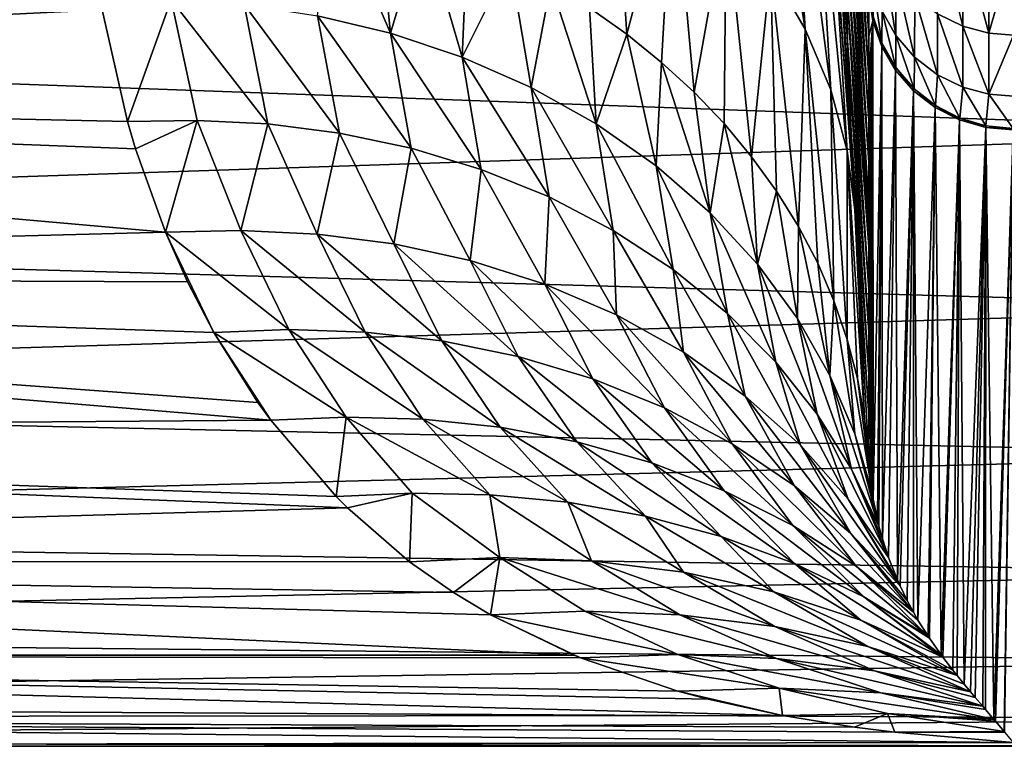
# Model space of a CAD drawing. Header units: metres. Extents: x -150 to 146, y -127 to 82.
# Tile 173 of 256: x 137.17 to 141.97, y -22.99 to -19.44. Entities that reach past the tile are written whole.
import ezdxf

# ---------------------------------------------------------------- set-up
doc = ezdxf.new("R2010")
doc.units = ezdxf.units.M
doc.layers.add('solid_ELLA_AP_WANNE_SW0001', color=7, linetype='CONTINUOUS')

msp = doc.modelspace()

# ---------------------------------------------------------------- linework, layer by layer
at = {"layer": 'solid_ELLA_AP_WANNE_SW0001'}
for points in [[(140.757721, -17.956038, -17.500023), (141.003006, -19.490606, -16.376427), (140.832932, -19.200121, -16.124826)], [(140.757721, -17.956038, -17.500023), (140.927216, -18.227606, -17.771692), (141.003006, -19.490606, -16.376427)], [(141.233765, -17.976728, -55.887909), (141.314056, -19.524137, -56.276722), (141.225998, -18.165731, -51.881897)], [(141.314087, -19.320049, -60.3256), (141.314056, -19.524137, -56.276722), (141.233765, -17.976728, -55.887909)], [(141.113861, -18.043175, -23.95105), (141.209839, -19.547791, -23.834446), (141.147003, -18.694984, -19.944698)], [(141.205521, -19.30216, -27.845625), (141.209839, -19.547791, -23.834446), (141.113861, -18.043175, -23.95105)], [(141.225998, -18.165731, -51.881897), (141.314041, -19.728823, -52.218487), (141.219498, -18.354923, -47.875996)], [(141.314056, -19.524137, -56.276722), (141.314041, -19.728823, -52.218487), (141.225998, -18.165731, -51.881897)], [(140.927216, -18.227606, -17.771692), (141.127243, -19.787344, -16.631466), (141.003006, -19.490606, -16.376427)], [(140.927216, -18.227606, -17.771692), (141.050888, -18.505474, -18.046804), (141.127243, -19.787344, -16.631466)], [(141.219498, -18.354923, -47.875996), (141.314026, -19.933901, -48.154945), (141.214264, -18.544306, -43.870163)], [(141.314041, -19.728823, -52.218487), (141.314026, -19.933901, -48.154945), (141.219498, -18.354923, -47.875996)], [(143.680542, -19.008366, 12.94921), (129.853088, -18.397554, 13.803261), (129.853088, -19.494257, 12.205489)], [(140.131638, -19.515503, -14.063103), (139.950684, -19.387243, -13.964315), (140.060715, -18.42597, -15.441577)], [(140.131638, -19.515503, -14.063103), (140.060715, -18.42597, -15.441577), (140.358658, -18.662029, -15.652411)], [(141.050888, -18.505474, -18.046804), (141.206894, -20.084604, -16.885166), (141.127243, -19.787344, -16.631466)], [(141.050888, -18.505474, -18.046804), (141.12999, -18.784235, -18.320221), (141.206894, -20.084604, -16.885166)], [(141.214264, -18.544306, -43.870163), (141.314026, -20.139427, -44.085175), (141.210281, -18.733873, -39.864311)], [(141.314026, -19.933901, -48.154945), (141.314026, -20.139427, -44.085175), (141.214264, -18.544306, -43.870163)], [(140.301956, -19.652878, -14.168352), (140.131638, -19.515503, -14.063103), (140.358658, -18.662029, -15.652411)], [(140.460327, -19.798199, -14.279175), (140.301956, -19.652878, -14.168352), (140.358658, -18.662029, -15.652411)], [(140.460327, -19.798199, -14.279175), (140.358658, -18.662029, -15.652411), (140.617401, -18.92193, -15.881775)], [(129.853088, -19.771034, -11.751858), (129.853088, -18.711538, -13.374541), (137.570694, -19.396004, -12.361031)], [(141.151062, -18.792278, -18.858595), (141.147003, -18.694984, -19.944698), (141.227448, -19.993654, -19.795965)], [(141.209839, -19.547791, -23.834446), (141.227448, -19.993654, -19.795965), (141.147003, -18.694984, -19.944698)], [(141.210281, -18.733873, -39.864311), (141.314041, -20.345875, -40.001236), (141.207489, -18.923334, -35.858326)], [(141.314026, -20.139427, -44.085175), (141.314041, -20.345875, -40.001236), (141.210281, -18.733873, -39.864311)], [(141.12999, -18.784235, -18.320221), (141.166702, -19.051128, -18.595387), (141.234314, -20.198561, -17.342203)], [(141.12999, -18.784235, -18.320221), (141.234314, -20.198561, -17.342203), (141.244278, -20.372097, -17.139303)], [(141.12999, -18.784235, -18.320221), (141.244278, -20.372097, -17.139303), (141.206894, -20.084604, -16.885166)], [(138.979202, -19.510496, -12.685469), (138.622299, -19.425293, -12.592258), (138.68895, -18.836168, -13.528413)], [(138.979202, -19.510496, -12.685469), (138.68895, -18.836168, -13.528413), (138.916077, -18.900221, -13.580984)], [(141.166702, -19.051128, -18.595387), (141.151062, -18.792278, -18.858595), (141.227448, -19.993654, -19.795965)], [(138.979202, -19.510496, -12.685469), (138.916077, -18.900221, -13.580984), (139.137405, -18.975729, -13.641858)], [(140.606842, -19.951441, -14.395553), (140.460327, -19.798199, -14.279175), (140.617401, -18.92193, -15.881775)], [(140.741425, -20.112659, -14.517525), (140.606842, -19.951441, -14.395553), (140.617401, -18.92193, -15.881775)], [(140.741425, -20.112659, -14.517525), (140.617401, -18.92193, -15.881775), (140.832932, -19.200121, -16.124826)], [(141.207489, -18.923334, -35.858326), (141.314041, -20.553202, -35.902092), (141.205902, -19.112663, -31.852125)], [(141.314041, -20.451593, -37.910919), (141.314041, -20.553202, -35.902092), (141.207489, -18.923334, -35.858326)], [(141.314041, -20.345875, -40.001236), (141.314041, -20.451593, -37.910919), (141.207489, -18.923334, -35.858326)], [(139.328827, -19.626987, -12.800083), (138.979202, -19.510496, -12.685469), (139.137405, -18.975729, -13.641858)], [(139.328827, -19.626987, -12.800083), (139.137405, -18.975729, -13.641858), (139.353119, -19.06283, -13.711142)], [(141.648132, -19.415751, -63.830307), (141.648254, -18.980555, -65.453285), (141.771408, -19.475685, -63.843605)], [(141.648254, -18.980555, -65.453285), (141.771439, -19.039312, -65.471664), (141.771408, -19.475685, -63.843605)], [(143.680542, -19.994205, 11.368013), (143.680542, -19.008366, 12.94921), (129.853088, -19.494257, 12.205489)], [(139.328827, -19.626987, -12.800083), (139.353119, -19.06283, -13.711142), (139.561447, -19.160915, -13.788342)], [(141.234314, -20.198561, -17.342203), (141.166702, -19.051128, -18.595387), (141.227448, -19.993654, -19.795965)], [(141.771408, -19.475685, -63.843605), (141.771439, -19.039312, -65.471664), (141.899139, -19.510035, -63.8512)], [(141.771439, -19.039312, -65.471664), (141.899124, -19.073067, -65.482201), (141.899139, -19.510035, -63.8512)], [(141.899139, -19.510035, -63.8512), (141.899124, -19.073067, -65.482201), (142.02124, -19.083696, -65.4842)], [(141.205902, -19.112663, -31.852125), (141.314056, -20.7605, -31.802942), (141.205521, -19.30216, -27.845625)], [(141.314041, -20.553202, -35.902092), (141.314056, -20.7605, -31.802942), (141.205902, -19.112663, -31.852125)], [(141.377914, -19.402794, -62.134411), (141.378632, -19.110109, -63.762287), (141.445313, -19.521797, -62.15052)], [(141.378632, -19.110109, -63.762287), (141.445801, -19.22744, -63.788418), (141.445313, -19.521797, -62.15052)], [(141.899139, -19.510035, -63.8512), (142.02124, -19.083696, -65.4842), (142.020187, -19.52062, -63.852398)], [(139.665283, -19.774544, -12.935399), (139.328827, -19.626987, -12.800083), (139.561447, -19.160915, -13.788342)], [(139.665283, -19.774544, -12.935399), (139.561447, -19.160915, -13.788342), (139.760605, -19.269073, -13.872748)], [(140.862823, -20.280489, -14.644056), (140.741425, -20.112659, -14.517525), (140.832932, -19.200121, -16.124826)], [(140.9702, -20.453552, -14.774113), (140.832932, -19.200121, -16.124826), (141.003006, -19.490606, -16.376427)], [(140.9702, -20.453552, -14.774113), (140.862823, -20.280489, -14.644056), (140.832932, -19.200121, -16.124826)], [(139.982727, -19.951937, -13.090012), (139.665283, -19.774544, -12.935399), (139.760605, -19.269073, -13.872748)], [(139.982727, -19.951937, -13.090012), (139.760605, -19.269073, -13.872748), (139.950684, -19.387243, -13.964315)], [(141.445313, -19.521797, -62.15052), (141.445801, -19.22744, -63.788418), (141.536926, -19.627335, -62.164787)], [(141.445801, -19.22744, -63.788418), (141.537231, -19.331551, -63.811588), (141.536926, -19.627335, -62.164787)], [(141.205521, -19.30216, -27.845625), (141.314056, -20.96652, -27.726635), (141.209839, -19.547791, -23.834446)], [(141.314056, -20.7605, -31.802942), (141.314056, -20.96652, -27.726635), (141.205521, -19.30216, -27.845625)], [(141.335678, -19.433256, -60.481728), (141.336472, -19.278111, -62.117512), (141.377151, -19.55759, -60.487968)], [(141.336472, -19.278111, -62.117512), (141.377914, -19.402794, -62.134411), (141.377151, -19.55759, -60.487968)], [(137.90889, -19.345118, -12.46955), (137.694656, -19.94083, -11.461383), (137.570694, -19.396004, -12.361031)], [(138.034378, -19.935709, -11.50002), (137.694656, -19.94083, -11.461383), (137.90889, -19.345118, -12.46955)], [(138.380722, -19.952953, -11.562706), (137.90889, -19.345118, -12.46955), (138.263794, -19.37067, -12.52048)], [(138.380722, -19.952953, -11.562706), (138.034378, -19.935709, -11.50002), (137.90889, -19.345118, -12.46955)], [(141.314056, -19.524137, -56.276722), (141.314087, -19.320049, -60.3256), (141.333466, -19.450394, -60.332165)], [(141.335678, -19.433256, -60.481728), (141.333466, -19.450394, -60.332165), (141.314087, -19.320049, -60.3256)], [(141.536926, -19.627335, -62.164787), (141.537231, -19.331551, -63.811588), (141.647964, -19.712622, -62.176292)], [(141.537231, -19.331551, -63.811588), (141.648132, -19.415751, -63.830307), (141.647964, -19.712622, -62.176292)], [(129.853088, -19.771034, -11.751858), (137.570694, -19.396004, -12.361031), (137.694656, -19.94083, -11.461383)], [(138.730576, -19.997753, -11.644856), (138.263794, -19.37067, -12.52048), (138.622299, -19.425293, -12.592258)], [(138.730576, -19.997753, -11.644856), (138.380722, -19.952953, -11.562706), (138.263794, -19.37067, -12.52048)], [(139.982727, -19.951937, -13.090012), (139.950684, -19.387243, -13.964315), (140.131638, -19.515503, -14.063103)], [(141.377151, -19.55759, -60.487968), (141.377914, -19.402794, -62.134411), (141.444687, -19.677103, -60.493946)], [(141.377914, -19.402794, -62.134411), (141.445313, -19.521797, -62.15052), (141.444687, -19.677103, -60.493946)], [(139.079254, -20.071648, -11.746841), (138.622299, -19.425293, -12.592258), (138.979202, -19.510496, -12.685469)], [(139.079254, -20.071648, -11.746841), (138.730576, -19.997753, -11.644856), (138.622299, -19.425293, -12.592258)], [(141.314026, -20.139427, -44.085175), (141.314026, -19.933901, -48.154945), (141.333466, -19.450394, -60.332165)], [(141.314026, -19.933901, -48.154945), (141.314041, -19.728823, -52.218487), (141.333466, -19.450394, -60.332165)], [(141.333466, -19.450394, -60.332165), (141.314041, -20.345875, -40.001236), (141.314026, -20.139427, -44.085175)], [(141.333466, -19.450394, -60.332165), (141.314056, -20.7605, -31.802942), (141.314041, -20.553202, -35.902092)], [(141.314041, -19.728823, -52.218487), (141.314056, -19.524137, -56.276722), (141.333466, -19.450394, -60.332165)], [(141.333466, -19.450394, -60.332165), (141.314041, -20.451593, -37.910919), (141.314041, -20.345875, -40.001236)], [(141.333466, -19.450394, -60.332165), (141.314041, -20.553202, -35.902092), (141.314041, -20.451593, -37.910919)], [(141.333466, -19.450394, -60.332165), (141.314056, -21.577877, -15.624369), (141.314056, -21.376194, -19.617733)], [(141.333466, -19.450394, -60.332165), (141.32135, -21.681835, -14.944337), (141.314056, -21.577877, -15.624369)], [(141.333466, -19.450394, -60.332165), (141.314056, -21.376194, -19.617733), (141.314056, -21.171732, -23.665232)], [(141.333466, -19.450394, -60.332165), (141.314056, -21.171732, -23.665232), (141.314056, -20.96652, -27.726635)], [(141.333466, -19.450394, -60.332165), (141.314056, -20.96652, -27.726635), (141.314056, -20.7605, -31.802942)], [(141.333466, -19.450394, -60.332165), (141.330032, -21.750874, -14.482107), (141.32135, -21.681835, -14.944337)], [(141.333466, -19.450394, -60.332165), (141.335159, -21.783344, -14.261194), (141.330032, -21.750874, -14.482107)], [(141.335678, -19.433256, -60.481728), (141.377151, -19.55759, -60.487968), (141.333466, -19.450394, -60.332165)], [(141.333466, -19.450394, -60.332165), (141.377243, -19.575335, -60.338436), (141.335159, -21.783344, -14.261194)], [(141.377151, -19.55759, -60.487968), (141.377243, -19.575335, -60.338436), (141.333466, -19.450394, -60.332165)], [(141.647964, -19.712622, -62.176292), (141.648132, -19.415751, -63.830307), (141.771347, -19.773251, -62.184441)], [(141.648132, -19.415751, -63.830307), (141.771408, -19.475685, -63.843605), (141.771347, -19.773251, -62.184441)], [(143.680542, -19.994205, 11.368013), (129.853088, -19.494257, 12.205489), (129.853088, -20.45256, 10.521064)], [(139.421646, -20.175486, -11.868497), (138.979202, -19.510496, -12.685469), (139.328827, -19.626987, -12.800083)], [(139.421646, -20.175486, -11.868497), (139.079254, -20.071648, -11.746841), (138.979202, -19.510496, -12.685469)], [(141.063736, -20.631975, -14.907788), (140.9702, -20.453552, -14.774113), (141.003006, -19.490606, -16.376427)], [(141.143341, -20.815897, -15.045188), (141.003006, -19.490606, -16.376427), (141.127243, -19.787344, -16.631466)], [(141.143341, -20.815897, -15.045188), (141.063736, -20.631975, -14.907788), (141.003006, -19.490606, -16.376427)], [(141.771347, -19.773251, -62.184441), (141.771408, -19.475685, -63.843605), (141.899139, -19.807898, -62.189056)], [(141.771408, -19.475685, -63.843605), (141.899139, -19.510035, -63.8512), (141.899139, -19.807898, -62.189056)], [(141.899139, -19.807898, -62.189056), (141.899139, -19.510035, -63.8512), (142.020187, -19.52062, -63.852398)], [(140.275757, -20.15695, -13.261849), (139.982727, -19.951937, -13.090012), (140.131638, -19.515503, -14.063103)], [(140.275757, -20.15695, -13.261849), (140.131638, -19.515503, -14.063103), (140.301956, -19.652878, -14.168352)], [(141.209839, -19.547791, -23.834446), (141.314056, -21.171732, -23.665232), (141.227448, -19.993654, -19.795965)], [(141.314056, -20.96652, -27.726635), (141.314056, -21.171732, -23.665232), (141.209839, -19.547791, -23.834446)], [(141.377151, -19.55759, -60.487968), (141.444687, -19.677103, -60.493946), (141.377243, -19.575335, -60.338436)], [(141.534531, -19.781374, -60.499134), (141.444687, -19.677103, -60.493946), (141.445313, -19.521797, -62.15052)], [(141.445313, -19.521797, -62.15052), (141.536926, -19.627335, -62.164787), (141.534531, -19.781374, -60.499134)], [(141.899139, -19.807898, -62.189056), (142.020187, -19.52062, -63.852398), (142.018967, -19.818237, -62.189857)], [(141.377243, -19.575335, -60.338436), (141.354889, -21.881863, -13.574913), (141.335159, -21.783344, -14.261194)], [(141.377243, -19.575335, -60.338436), (141.362808, -21.91449, -13.341601), (141.354889, -21.881863, -13.574913)], [(141.377243, -19.575335, -60.338436), (141.379929, -21.976938, -12.885471), (141.362808, -21.91449, -13.341601)], [(141.377243, -19.575335, -60.338436), (141.444244, -19.690407, -60.344193), (141.379929, -21.976938, -12.885471)], [(141.444687, -19.677103, -60.493946), (141.444244, -19.690407, -60.344193), (141.377243, -19.575335, -60.338436)], [(139.752411, -20.309311, -12.009068), (139.328827, -19.626987, -12.800083), (139.665283, -19.774544, -12.935399)], [(139.752411, -20.309311, -12.009068), (139.421646, -20.175486, -11.868497), (139.328827, -19.626987, -12.800083)], [(140.539612, -20.386452, -13.448264), (140.275757, -20.15695, -13.261849), (140.301956, -19.652878, -14.168352)], [(140.539612, -20.386452, -13.448264), (140.301956, -19.652878, -14.168352), (140.460327, -19.798199, -14.279175)], [(141.63913, -19.863539, -60.503197), (141.534531, -19.781374, -60.499134), (141.536926, -19.627335, -62.164787)], [(141.536926, -19.627335, -62.164787), (141.647964, -19.712622, -62.176292), (141.63913, -19.863539, -60.503197)], [(141.444244, -19.690407, -60.344193), (141.409653, -22.068222, -12.192851), (141.379929, -21.976938, -12.885471)], [(141.444244, -19.690407, -60.344193), (141.452469, -22.176598, -11.322585), (141.409653, -22.068222, -12.192851)], [(141.534531, -19.781374, -60.499134), (141.444244, -19.690407, -60.344193), (141.444687, -19.677103, -60.493946)], [(141.444244, -19.690407, -60.344193), (141.532089, -19.790913, -60.349194), (141.452469, -22.176598, -11.322585)], [(141.534531, -19.781374, -60.499134), (141.532089, -19.790913, -60.349194), (141.444244, -19.690407, -60.344193)], [(141.757416, -19.924452, -60.506172), (141.63913, -19.863539, -60.503197), (141.647964, -19.712622, -62.176292)], [(141.647964, -19.712622, -62.176292), (141.771347, -19.773251, -62.184441), (141.757416, -19.924452, -60.506172)], [(129.853088, -19.771034, -11.751858), (137.73468, -20.074333, -11.225914), (137.881149, -20.480778, -10.466027)], [(129.853088, -20.690168, -10.045743), (129.853088, -19.771034, -11.751858), (137.881149, -20.480778, -10.466027)], [(129.853088, -19.771034, -11.751858), (137.694656, -19.94083, -11.461383), (137.73468, -20.074333, -11.225914)], [(140.066254, -20.472281, -12.167196), (139.665283, -19.774544, -12.935399), (139.982727, -19.951937, -13.090012)], [(140.066254, -20.472281, -12.167196), (139.752411, -20.309311, -12.009068), (139.665283, -19.774544, -12.935399)], [(140.539612, -20.386452, -13.448264), (140.460327, -19.798199, -14.279175), (140.606842, -19.951441, -14.395553)], [(141.208405, -21.00437, -15.185596), (141.127243, -19.787344, -16.631466), (141.206894, -20.084604, -16.885166)], [(141.208405, -21.00437, -15.185596), (141.143341, -20.815897, -15.045188), (141.127243, -19.787344, -16.631466)], [(141.532089, -19.790913, -60.349194), (141.465897, -22.206793, -11.069228), (141.452469, -22.176598, -11.322585)], [(141.532089, -19.790913, -60.349194), (141.50058, -22.278381, -10.449108), (141.465897, -22.206793, -11.069228)], [(141.532089, -19.790913, -60.349194), (141.531174, -22.335285, -9.934494), (141.50058, -22.278381, -10.449108)], [(141.532089, -19.790913, -60.349194), (141.553238, -22.373489, -9.575837), (141.531174, -22.335285, -9.934494)], [(141.534531, -19.781374, -60.499134), (141.637329, -19.872843, -60.353241), (141.532089, -19.790913, -60.349194)], [(141.532089, -19.790913, -60.349194), (141.637329, -19.872843, -60.353241), (141.553238, -22.373489, -9.575837)], [(141.63913, -19.863539, -60.503197), (141.637329, -19.872843, -60.353241), (141.534531, -19.781374, -60.499134)], [(141.885101, -19.961906, -60.507957), (141.757416, -19.924452, -60.506172), (141.771347, -19.773251, -62.184441)], [(141.771347, -19.773251, -62.184441), (141.899139, -19.807898, -62.189056), (141.885101, -19.961906, -60.507957)], [(141.885101, -19.961906, -60.507957), (141.899139, -19.807898, -62.189056), (142.017502, -19.974562, -60.508404)], [(141.899139, -19.807898, -62.189056), (142.018967, -19.818237, -62.189857), (142.017502, -19.974562, -60.508404)], [(141.637329, -19.872843, -60.353241), (141.602463, -22.451851, -8.79962), (141.553238, -22.373489, -9.575837)], [(141.637329, -19.872843, -60.353241), (141.608994, -22.461651, -8.698123), (141.602463, -22.451851, -8.79962)], [(141.637329, -19.872843, -60.353241), (141.666214, -22.542915, -7.810791), (141.608994, -22.461651, -8.698123)], [(141.63913, -19.863539, -60.503197), (141.75621, -19.933342, -60.356197), (141.637329, -19.872843, -60.353241)], [(141.637329, -19.872843, -60.353241), (141.75621, -19.933342, -60.356197), (141.666214, -22.542915, -7.810791)], [(141.757416, -19.924452, -60.506172), (141.75621, -19.933342, -60.356197), (141.63913, -19.863539, -60.503197)], [(138.034378, -19.935709, -11.50002), (137.73468, -20.074333, -11.225914), (137.694656, -19.94083, -11.461383)], [(138.034378, -19.935709, -11.50002), (137.881149, -20.480778, -10.466027), (137.73468, -20.074333, -11.225914)], [(138.24791, -20.473484, -10.517136), (137.881149, -20.480778, -10.466027), (138.034378, -19.935709, -11.50002)], [(138.24791, -20.473484, -10.517136), (138.034378, -19.935709, -11.50002), (138.380722, -19.952953, -11.562706)], [(141.75621, -19.933342, -60.356197), (141.675079, -22.554869, -7.672596), (141.666214, -22.542915, -7.810791)], [(141.75621, -19.933342, -60.356197), (141.723297, -22.617674, -6.908682), (141.675079, -22.554869, -7.672596)], [(141.75621, -19.933342, -60.356197), (141.744705, -22.644609, -6.559644), (141.723297, -22.617674, -6.908682)], [(141.75621, -19.933342, -60.356197), (141.778732, -22.686617, -5.987198), (141.744705, -22.644609, -6.559644)], [(141.757416, -19.924452, -60.506172), (141.88443, -19.970213, -60.357956), (141.75621, -19.933342, -60.356197)], [(141.75621, -19.933342, -60.356197), (141.88443, -19.970213, -60.357956), (141.778732, -22.686617, -5.987198)], [(141.885101, -19.961906, -60.507957), (141.88443, -19.970213, -60.357956), (141.757416, -19.924452, -60.506172)], [(138.620102, -20.490013, -10.599692), (138.24791, -20.473484, -10.517136), (138.380722, -19.952953, -11.562706)], [(138.620102, -20.490013, -10.599692), (138.380722, -19.952953, -11.562706), (138.730576, -19.997753, -11.644856)], [(140.358124, -20.662661, -12.340952), (139.982727, -19.951937, -13.090012), (140.275757, -20.15695, -13.261849)], [(140.358124, -20.662661, -12.340952), (140.066254, -20.472281, -12.167196), (139.982727, -19.951937, -13.090012)], [(140.770477, -20.636555, -13.64616), (140.539612, -20.386452, -13.448264), (140.606842, -19.951441, -14.395553)], [(140.770477, -20.636555, -13.64616), (140.606842, -19.951441, -14.395553), (140.741425, -20.112659, -14.517525)], [(141.88443, -19.970213, -60.357956), (141.809219, -22.723375, -5.458335), (141.778732, -22.686617, -5.987198)], [(141.88443, -19.970213, -60.357956), (141.832123, -22.750553, -5.049799), (141.809219, -22.723375, -5.458335)], [(141.88443, -19.970213, -60.357956), (141.868988, -22.793802, -4.367643), (141.832123, -22.750553, -5.049799)], [(141.88443, -19.970213, -60.357956), (141.883057, -22.810211, -4.098312), (141.868988, -22.793802, -4.367643)], [(141.88443, -19.970213, -60.357956), (141.923737, -22.857691, -3.285752), (141.883057, -22.810211, -4.098312)], [(141.885101, -19.961906, -60.507957), (142.017502, -19.974562, -60.508404), (141.88443, -19.970213, -60.357956)], [(141.88443, -19.970213, -60.357956), (142.01738, -19.982128, -60.358524), (141.923737, -22.857691, -3.285752)], [(142.017502, -19.974562, -60.508404), (142.01738, -19.982128, -60.358524), (141.88443, -19.970213, -60.357956)], [(142.01738, -19.982128, -60.358524), (141.931091, -22.866322, -3.132774), (141.923737, -22.857691, -3.285752)], [(142.01738, -19.982128, -60.358524), (141.973297, -22.916477, -2.212278), (141.931091, -22.866322, -3.132774)], [(142.01738, -19.982128, -60.358524), (141.975876, -22.919601, -2.153221), (141.973297, -22.916477, -2.212278)], [(143.680542, -20.848837, 9.712157), (143.680542, -19.994205, 11.368013), (129.853088, -20.45256, 10.521064)], [(138.995346, -20.538036, -10.704326), (138.620102, -20.490013, -10.599692), (138.730576, -19.997753, -11.644856)], [(138.995346, -20.538036, -10.704326), (138.730576, -19.997753, -11.644856), (139.079254, -20.071648, -11.746841)], [(141.234314, -20.198561, -17.342203), (141.227448, -19.993654, -19.795965), (141.314056, -21.376194, -19.617733)], [(141.314056, -21.171732, -23.665232), (141.314056, -21.376194, -19.617733), (141.227448, -19.993654, -19.795965)], [(139.368057, -20.619362, -10.831192), (138.995346, -20.538036, -10.704326), (139.079254, -20.071648, -11.746841)], [(139.368057, -20.619362, -10.831192), (139.079254, -20.071648, -11.746841), (139.421646, -20.175486, -11.868497)], [(141.292725, -21.388111, -15.470333), (141.206894, -20.084604, -16.885166), (141.244278, -20.372097, -17.139303)], [(141.258255, -21.195528, -15.327621), (141.208405, -21.00437, -15.185596), (141.206894, -20.084604, -16.885166)], [(141.292725, -21.388111, -15.470333), (141.258255, -21.195528, -15.327621), (141.206894, -20.084604, -16.885166)], [(140.770477, -20.636555, -13.64616), (140.741425, -20.112659, -14.517525), (140.862823, -20.280489, -14.644056)], [(139.732101, -20.734917, -10.979752), (139.368057, -20.619362, -10.831192), (139.421646, -20.175486, -11.868497)], [(139.732101, -20.734917, -10.979752), (139.421646, -20.175486, -11.868497), (139.752411, -20.309311, -12.009068)], [(140.623535, -20.877872, -12.527904), (140.275757, -20.15695, -13.261849), (140.539612, -20.386452, -13.448264)], [(140.623535, -20.877872, -12.527904), (140.358124, -20.662661, -12.340952), (140.275757, -20.15695, -13.261849)], [(141.244278, -20.372097, -17.139303), (141.234314, -20.198561, -17.342203), (141.314056, -21.376194, -19.617733)], [(140.081177, -20.884596, -11.148724), (139.732101, -20.734917, -10.979752), (139.752411, -20.309311, -12.009068)], [(140.081177, -20.884596, -11.148724), (139.752411, -20.309311, -12.009068), (140.066254, -20.472281, -12.167196)], [(140.965668, -20.902834, -13.852166), (140.770477, -20.636555, -13.64616), (140.862823, -20.280489, -14.644056)], [(140.965668, -20.902834, -13.852166), (140.862823, -20.280489, -14.644056), (140.9702, -20.453552, -14.774113)], [(141.244278, -20.372097, -17.139303), (141.314056, -21.376194, -19.617733), (141.314056, -21.577877, -15.624369)], [(141.292725, -21.388111, -15.470333), (141.244278, -20.372097, -17.139303), (141.314056, -21.577877, -15.624369)], [(140.858795, -21.114609, -12.725229), (140.539612, -20.386452, -13.448264), (140.770477, -20.636555, -13.64616)], [(140.858795, -21.114609, -12.725229), (140.623535, -20.877872, -12.527904), (140.539612, -20.386452, -13.448264)], [(143.680542, -20.848837, 9.712157), (129.853088, -20.45256, 10.521064), (129.853088, -21.265661, 8.761945)], [(140.409073, -21.067183, -11.336093), (140.066254, -20.472281, -12.167196), (140.358124, -20.662661, -12.340952)], [(140.409073, -21.067183, -11.336093), (140.081177, -20.884596, -11.148724), (140.066254, -20.472281, -12.167196)], [(141.123703, -21.180576, -14.062815), (140.965668, -20.902834, -13.852166), (140.9702, -20.453552, -14.774113)], [(141.123703, -21.180576, -14.062815), (140.9702, -20.453552, -14.774113), (141.063736, -20.631975, -14.907788)], [(129.853088, -20.690168, -10.045743), (137.881149, -20.480778, -10.466027), (137.988434, -20.723604, -9.976583)], [(138.482803, -20.956179, -9.517715), (137.881149, -20.480778, -10.466027), (138.24791, -20.473484, -10.517136)], [(137.881149, -20.480778, -10.466027), (138.115753, -20.970074, -9.447538), (137.988434, -20.723604, -9.976583)], [(138.482803, -20.956179, -9.517715), (138.115753, -20.970074, -9.447538), (137.881149, -20.480778, -10.466027)], [(138.854736, -20.968792, -9.612554), (138.24791, -20.473484, -10.517136), (138.620102, -20.490013, -10.599692)], [(138.854736, -20.968792, -9.612554), (138.482803, -20.956179, -9.517715), (138.24791, -20.473484, -10.517136)], [(139.229492, -21.011921, -9.729047), (138.620102, -20.490013, -10.599692), (138.995346, -20.538036, -10.704326)], [(139.229492, -21.011921, -9.729047), (138.854736, -20.968792, -9.612554), (138.620102, -20.490013, -10.599692)], [(139.601791, -21.087366, -9.867216), (138.995346, -20.538036, -10.704326), (139.368057, -20.619362, -10.831192)], [(139.601791, -21.087366, -9.867216), (139.229492, -21.011921, -9.729047), (138.995346, -20.538036, -10.704326)], [(139.965927, -21.196146, -10.026439), (139.368057, -20.619362, -10.831192), (139.732101, -20.734917, -10.979752)], [(139.965927, -21.196146, -10.026439), (139.601791, -21.087366, -9.867216), (139.368057, -20.619362, -10.831192)], [(140.710052, -21.280346, -11.539167), (140.358124, -20.662661, -12.340952), (140.623535, -20.877872, -12.527904)], [(140.710052, -21.280346, -11.539167), (140.409073, -21.067183, -11.336093), (140.358124, -20.662661, -12.340952)], [(141.061127, -21.368994, -12.929859), (140.770477, -20.636555, -13.64616), (140.965668, -20.902834, -13.852166)], [(141.061127, -21.368994, -12.929859), (140.858795, -21.114609, -12.725229), (140.770477, -20.636555, -13.64616)], [(141.123703, -21.180576, -14.062815), (141.063736, -20.631975, -14.907788), (141.143341, -20.815897, -15.045188)], [(129.853088, -20.690168, -10.045743), (138.331665, -21.312265, -8.647968), (138.394211, -21.397764, -8.434198)], [(129.853088, -21.46241, -8.268309), (129.853088, -20.690168, -10.045743), (138.394211, -21.397764, -8.434198)], [(129.853088, -20.690168, -10.045743), (138.115753, -20.970074, -9.447538), (138.331665, -21.312265, -8.647968)], [(129.853088, -20.690168, -10.045743), (137.988434, -20.723604, -9.976583), (138.115753, -20.970074, -9.447538)], [(140.31601, -21.338348, -10.205411), (139.732101, -20.734917, -10.979752), (140.081177, -20.884596, -11.148724)], [(140.31601, -21.338348, -10.205411), (139.965927, -21.196146, -10.026439), (139.732101, -20.734917, -10.979752)], [(143.680542, -21.566795, 7.992081), (143.680542, -20.848837, 9.712157), (129.853088, -21.265661, 8.761945)], [(141.244293, -21.465023, -14.274725), (141.123703, -21.180576, -14.062815), (141.143341, -20.815897, -15.045188)], [(141.244293, -21.465023, -14.274725), (141.143341, -20.815897, -15.045188), (141.208405, -21.00437, -15.185596)], [(140.646194, -21.513062, -10.402148), (140.081177, -20.884596, -11.148724), (140.409073, -21.067183, -11.336093)], [(140.646194, -21.513062, -10.402148), (140.31601, -21.338348, -10.205411), (140.081177, -20.884596, -11.148724)], [(140.979172, -21.520729, -11.754713), (140.623535, -20.877872, -12.527904), (140.858795, -21.114609, -12.725229)], [(140.979172, -21.520729, -11.754713), (140.710052, -21.280346, -11.539167), (140.623535, -20.877872, -12.527904)], [(141.228775, -21.636795, -13.138627), (140.965668, -20.902834, -13.852166), (141.123703, -21.180576, -14.062815)], [(141.228775, -21.636795, -13.138627), (141.061127, -21.368994, -12.929859), (140.965668, -20.902834, -13.852166)], [(138.762863, -21.383081, -8.514235), (138.115753, -20.970074, -9.447538), (138.482803, -20.956179, -9.517715)], [(138.115753, -20.970074, -9.447538), (138.394211, -21.397764, -8.434198), (138.331665, -21.312265, -8.647968)], [(138.762863, -21.383081, -8.514235), (138.394211, -21.397764, -8.434198), (138.115753, -20.970074, -9.447538)], [(139.137283, -21.393009, -8.62231), (138.482803, -20.956179, -9.517715), (138.854736, -20.968792, -9.612554)], [(139.137283, -21.393009, -8.62231), (138.762863, -21.383081, -8.514235), (138.482803, -20.956179, -9.517715)], [(139.514114, -21.432592, -8.751942), (138.854736, -20.968792, -9.612554), (139.229492, -21.011921, -9.729047)], [(139.514114, -21.432592, -8.751942), (139.137283, -21.393009, -8.62231), (138.854736, -20.968792, -9.612554)], [(139.888428, -21.503603, -8.903046), (139.229492, -21.011921, -9.729047), (139.601791, -21.087366, -9.867216)], [(139.888428, -21.503603, -8.903046), (139.514114, -21.432592, -8.751942), (139.229492, -21.011921, -9.729047)], [(141.330032, -21.750874, -14.482107), (141.208405, -21.00437, -15.185596), (141.258255, -21.195528, -15.327621)], [(141.330032, -21.750874, -14.482107), (141.244293, -21.465023, -14.274725), (141.208405, -21.00437, -15.185596)], [(140.254868, -21.607115, -9.074936), (139.601791, -21.087366, -9.867216), (139.965927, -21.196146, -10.026439)], [(140.254868, -21.607115, -9.074936), (139.888428, -21.503603, -8.903046), (139.601791, -21.087366, -9.867216)], [(140.951019, -21.718338, -10.614052), (140.409073, -21.067183, -11.336093), (140.710052, -21.280346, -11.539167)], [(140.951019, -21.718338, -10.614052), (140.646194, -21.513062, -10.402148), (140.409073, -21.067183, -11.336093)], [(141.21254, -21.78413, -11.979113), (140.858795, -21.114609, -12.725229), (141.061127, -21.368994, -12.929859)], [(141.21254, -21.78413, -11.979113), (140.979172, -21.520729, -11.754713), (140.858795, -21.114609, -12.725229)], [(141.362808, -21.91449, -13.341601), (141.123703, -21.180576, -14.062815), (141.244293, -21.465023, -14.274725)], [(141.362808, -21.91449, -13.341601), (141.228775, -21.636795, -13.138627), (141.123703, -21.180576, -14.062815)], [(140.607895, -21.743374, -9.26629), (139.965927, -21.196146, -10.026439), (140.31601, -21.338348, -10.205411)], [(140.607895, -21.743374, -9.26629), (140.254868, -21.607115, -9.074936), (139.965927, -21.196146, -10.026439)], [(141.32135, -21.681835, -14.944337), (141.258255, -21.195528, -15.327621), (141.292725, -21.388111, -15.470333)], [(141.32135, -21.681835, -14.944337), (141.330032, -21.750874, -14.482107), (141.258255, -21.195528, -15.327621)], [(143.680542, -21.566795, 7.992081), (129.853088, -21.265661, 8.761945), (129.853088, -21.927786, 6.940619)], [(141.225693, -21.951277, -10.838009), (140.710052, -21.280346, -11.539167), (140.979172, -21.520729, -11.754713)], [(141.225693, -21.951277, -10.838009), (140.951019, -21.718338, -10.614052), (140.710052, -21.280346, -11.539167)], [(138.762863, -21.383081, -8.514235), (138.713669, -21.770752, -7.418517), (138.394211, -21.397764, -8.434198)], [(139.085251, -21.753809, -7.515337), (138.713669, -21.770752, -7.418517), (138.762863, -21.383081, -8.514235)], [(139.464005, -21.761948, -7.638051), (138.762863, -21.383081, -8.514235), (139.137283, -21.393009, -8.62231)], [(139.464005, -21.761948, -7.638051), (139.085251, -21.753809, -7.515337), (138.762863, -21.383081, -8.514235)], [(140.941986, -21.91172, -9.475152), (140.31601, -21.338348, -10.205411), (140.646194, -21.513062, -10.402148)], [(140.941986, -21.91172, -9.475152), (140.607895, -21.743374, -9.26629), (140.31601, -21.338348, -10.205411)], [(141.409653, -22.068222, -12.192851), (141.061127, -21.368994, -12.929859), (141.228775, -21.636795, -13.138627)], [(141.409653, -22.068222, -12.192851), (141.21254, -21.78413, -11.979113), (141.061127, -21.368994, -12.929859)], [(129.853088, -21.46241, -8.268309), (138.394211, -21.397764, -8.434198), (138.713669, -21.770752, -7.418517)], [(139.844635, -21.798922, -7.782434), (139.137283, -21.393009, -8.62231), (139.514114, -21.432592, -8.751942)], [(139.844635, -21.798922, -7.782434), (139.464005, -21.761948, -7.638051), (139.137283, -21.393009, -8.62231)], [(140.222534, -21.866461, -7.948318), (139.514114, -21.432592, -8.751942), (139.888428, -21.503603, -8.903046)], [(140.222534, -21.866461, -7.948318), (139.844635, -21.798922, -7.782434), (139.514114, -21.432592, -8.751942)], [(141.32135, -21.681835, -14.944337), (141.292725, -21.388111, -15.470333), (141.314056, -21.577877, -15.624369)], [(129.853088, -21.46241, -8.268309), (138.713669, -21.770752, -7.418517), (138.768265, -21.825348, -7.256322)], [(129.853088, -22.082281, -6.432173), (129.853088, -21.46241, -8.268309), (138.768265, -21.825348, -7.256322)], [(141.335159, -21.783344, -14.261194), (141.244293, -21.465023, -14.274725), (141.330032, -21.750874, -14.482107)], [(141.354889, -21.881863, -13.574913), (141.244293, -21.465023, -14.274725), (141.335159, -21.783344, -14.261194)], [(141.354889, -21.881863, -13.574913), (141.362808, -21.91449, -13.341601), (141.244293, -21.465023, -14.274725)], [(140.592636, -21.965672, -8.134961), (139.888428, -21.503603, -8.903046), (140.254868, -21.607115, -9.074936)], [(140.592636, -21.965672, -8.134961), (140.222534, -21.866461, -7.948318), (139.888428, -21.503603, -8.903046)], [(141.251938, -22.110552, -9.69899), (140.646194, -21.513062, -10.402148), (140.951019, -21.718338, -10.614052)], [(141.251938, -22.110552, -9.69899), (140.941986, -21.91172, -9.475152), (140.646194, -21.513062, -10.402148)], [(141.465897, -22.206793, -11.069228), (140.979172, -21.520729, -11.754713), (141.21254, -21.78413, -11.979113)], [(141.465897, -22.206793, -11.069228), (141.225693, -21.951277, -10.838009), (140.979172, -21.520729, -11.754713)], [(143.680542, -22.143173, 6.219318), (143.680542, -21.566795, 7.992081), (129.853088, -21.927786, 6.940619)], [(140.949753, -22.09693, -8.341031), (140.254868, -21.607115, -9.074936), (140.607895, -21.743374, -9.26629)], [(140.949753, -22.09693, -8.341031), (140.592636, -21.965672, -8.134961), (140.254868, -21.607115, -9.074936)], [(141.379929, -21.976938, -12.885471), (141.228775, -21.636795, -13.138627), (141.362808, -21.91449, -13.341601)], [(141.409653, -22.068222, -12.192851), (141.228775, -21.636795, -13.138627), (141.379929, -21.976938, -12.885471)], [(141.531174, -22.335285, -9.934494), (140.951019, -21.718338, -10.614052), (141.225693, -21.951277, -10.838009)], [(141.531174, -22.335285, -9.934494), (141.251938, -22.110552, -9.69899), (140.951019, -21.718338, -10.614052)], [(139.085251, -21.753809, -7.515337), (138.768265, -21.825348, -7.256322), (138.713669, -21.770752, -7.418517)], [(139.085251, -21.753809, -7.515337), (139.071976, -22.089165, -6.408494), (138.768265, -21.825348, -7.256322)], [(139.512039, -22.068346, -6.551929), (139.071976, -22.089165, -6.408494), (139.085251, -21.753809, -7.515337)], [(139.512039, -22.068346, -6.551929), (139.085251, -21.753809, -7.515337), (139.464005, -21.761948, -7.638051)], [(139.960403, -22.084597, -6.720272), (139.464005, -21.761948, -7.638051), (139.844635, -21.798922, -7.782434)], [(139.960403, -22.084597, -6.720272), (139.512039, -22.068346, -6.551929), (139.464005, -21.761948, -7.638051)], [(141.288681, -22.25979, -8.5646), (140.607895, -21.743374, -9.26629), (140.941986, -21.91172, -9.475152)], [(141.288681, -22.25979, -8.5646), (140.949753, -22.09693, -8.341031), (140.607895, -21.743374, -9.26629)], [(140.408524, -22.139725, -6.918309), (139.844635, -21.798922, -7.782434), (140.222534, -21.866461, -7.948318)], [(140.408524, -22.139725, -6.918309), (139.960403, -22.084597, -6.720272), (139.844635, -21.798922, -7.782434)], [(141.452469, -22.176598, -11.322585), (141.21254, -21.78413, -11.979113), (141.409653, -22.068222, -12.192851)], [(141.452469, -22.176598, -11.322585), (141.465897, -22.206793, -11.069228), (141.21254, -21.78413, -11.979113)], [(129.853088, -22.082281, -6.432173), (138.768265, -21.825348, -7.256322), (139.071976, -22.089165, -6.408494)], [(140.849228, -22.236025, -7.145304), (140.222534, -21.866461, -7.948318), (140.592636, -21.965672, -8.134961)], [(140.849228, -22.236025, -7.145304), (140.408524, -22.139725, -6.918309), (140.222534, -21.866461, -7.948318)], [(141.602463, -22.451851, -8.79962), (140.941986, -21.91172, -9.475152), (141.251938, -22.110552, -9.69899)], [(141.602463, -22.451851, -8.79962), (141.288681, -22.25979, -8.5646), (140.941986, -21.91172, -9.475152)], [(143.680542, -22.143173, 6.219318), (129.853088, -21.927786, 6.940619), (129.853088, -22.434235, 5.07002)], [(141.50058, -22.278381, -10.449108), (141.225693, -21.951277, -10.838009), (141.465897, -22.206793, -11.069228)], [(141.531174, -22.335285, -9.934494), (141.225693, -21.951277, -10.838009), (141.50058, -22.278381, -10.449108)], [(141.274872, -22.374687, -7.399507), (140.592636, -21.965672, -8.134961), (140.949753, -22.09693, -8.341031)], [(141.274872, -22.374687, -7.399507), (140.849228, -22.236025, -7.145304), (140.592636, -21.965672, -8.134961)], [(129.853088, -22.082281, -6.432173), (139.467346, -22.348488, -5.435538), (139.87439, -22.545271, -4.550912)], [(129.853088, -22.54538, -4.550372), (129.853088, -22.082281, -6.432173), (139.87439, -22.545271, -4.550912)], [(129.853088, -22.082281, -6.432173), (139.285736, -22.239477, -5.865636), (139.467346, -22.348488, -5.435538)], [(129.853088, -22.082281, -6.432173), (139.071976, -22.089165, -6.408494), (139.285736, -22.239477, -5.865636)], [(139.512039, -22.068346, -6.551929), (139.285736, -22.239477, -5.865636), (139.071976, -22.089165, -6.408494)], [(139.512039, -22.068346, -6.551929), (139.467346, -22.348488, -5.435538), (139.285736, -22.239477, -5.865636)], [(139.926865, -22.329872, -5.597373), (139.467346, -22.348488, -5.435538), (139.512039, -22.068346, -6.551929)], [(140.391586, -22.347288, -5.792008), (139.512039, -22.068346, -6.551929), (139.960403, -22.084597, -6.720272)], [(140.391586, -22.347288, -5.792008), (139.926865, -22.329872, -5.597373), (139.512039, -22.068346, -6.551929)], [(140.854767, -22.404257, -6.017998), (139.960403, -22.084597, -6.720272), (140.408524, -22.139725, -6.918309)], [(140.854767, -22.404257, -6.017998), (140.391586, -22.347288, -5.792008), (139.960403, -22.084597, -6.720272)], [(141.675079, -22.554869, -7.672596), (140.949753, -22.09693, -8.341031), (141.288681, -22.25979, -8.5646)], [(141.675079, -22.554869, -7.672596), (141.274872, -22.374687, -7.399507), (140.949753, -22.09693, -8.341031)], [(143.680542, -22.57412, 4.405578), (143.680542, -22.143173, 6.219318), (129.853088, -22.434235, 5.07002)], [(141.309128, -22.503101, -6.274403), (140.408524, -22.139725, -6.918309), (140.849228, -22.236025, -7.145304)], [(141.309128, -22.503101, -6.274403), (140.854767, -22.404257, -6.017998), (140.408524, -22.139725, -6.918309)], [(141.553238, -22.373489, -9.575837), (141.251938, -22.110552, -9.69899), (141.531174, -22.335285, -9.934494)], [(141.602463, -22.451851, -8.79962), (141.251938, -22.110552, -9.69899), (141.553238, -22.373489, -9.575837)], [(141.744705, -22.644609, -6.559644), (140.849228, -22.236025, -7.145304), (141.274872, -22.374687, -7.399507)], [(141.744705, -22.644609, -6.559644), (141.309128, -22.503101, -6.274403), (140.849228, -22.236025, -7.145304)], [(141.608994, -22.461651, -8.698123), (141.288681, -22.25979, -8.5646), (141.602463, -22.451851, -8.79962)], [(141.666214, -22.542915, -7.810791), (141.288681, -22.25979, -8.5646), (141.608994, -22.461651, -8.698123)], [(141.666214, -22.542915, -7.810791), (141.675079, -22.554869, -7.672596), (141.288681, -22.25979, -8.5646)], [(140.381805, -22.540867, -4.677037), (139.467346, -22.348488, -5.435538), (139.926865, -22.329872, -5.597373)], [(140.86293, -22.560593, -4.901138), (139.926865, -22.329872, -5.597373), (140.391586, -22.347288, -5.792008)], [(140.86293, -22.560593, -4.901138), (140.381805, -22.540867, -4.677037), (139.926865, -22.329872, -5.597373)], [(139.467346, -22.348488, -5.435538), (139.905457, -22.557997, -4.487403), (139.87439, -22.545271, -4.550912)], [(140.381805, -22.540867, -4.677037), (139.905457, -22.557997, -4.487403), (139.467346, -22.348488, -5.435538)], [(141.340866, -22.620552, -5.158331), (140.391586, -22.347288, -5.792008), (140.854767, -22.404257, -6.017998)], [(141.340866, -22.620552, -5.158331), (140.86293, -22.560593, -4.901138), (140.391586, -22.347288, -5.792008)], [(141.723297, -22.617674, -6.908682), (141.274872, -22.374687, -7.399507), (141.675079, -22.554869, -7.672596)], [(141.744705, -22.644609, -6.559644), (141.274872, -22.374687, -7.399507), (141.723297, -22.617674, -6.908682)], [(143.680542, -22.57412, 4.405578), (129.853088, -22.434235, 5.07002), (129.853088, -22.781412, 3.163426)], [(141.809219, -22.723375, -5.458335), (140.854767, -22.404257, -6.017998), (141.309128, -22.503101, -6.274403)], [(141.809219, -22.723375, -5.458335), (141.340866, -22.620552, -5.158331), (140.854767, -22.404257, -6.017998)], [(141.778732, -22.686617, -5.987198), (141.309128, -22.503101, -6.274403), (141.744705, -22.644609, -6.559644)], [(141.809219, -22.723375, -5.458335), (141.309128, -22.503101, -6.274403), (141.778732, -22.686617, -5.987198)], [(129.853088, -22.54538, -4.550372), (139.87439, -22.545271, -4.550912), (139.905457, -22.557997, -4.487403)], [(129.853088, -22.54538, -4.550372), (140.529724, -22.759775, -3.315516), (140.892471, -22.83905, -2.7162)], [(129.853088, -22.848415, -2.636266), (129.853088, -22.54538, -4.550372), (140.892471, -22.83905, -2.7162)], [(129.853088, -22.54538, -4.550372), (140.381805, -22.720276, -3.576181), (140.529724, -22.759775, -3.315516)], [(129.853088, -22.54538, -4.550372), (139.905457, -22.557997, -4.487403), (140.381805, -22.720276, -3.576181)], [(143.680542, -22.856754, 2.562965), (143.680542, -22.57412, 4.405578), (129.853088, -22.781412, 3.163426)], [(140.875153, -22.705616, -3.799003), (139.905457, -22.557997, -4.487403), (140.381805, -22.540867, -4.677037)], [(140.875153, -22.705616, -3.799003), (140.381805, -22.720276, -3.576181), (139.905457, -22.557997, -4.487403)], [(141.371689, -22.728956, -4.055396), (140.381805, -22.540867, -4.677037), (140.86293, -22.560593, -4.901138)], [(141.371689, -22.728956, -4.055396), (140.875153, -22.705616, -3.799003), (140.381805, -22.540867, -4.677037)], [(141.868988, -22.793802, -4.367643), (140.86293, -22.560593, -4.901138), (141.340866, -22.620552, -5.158331)], [(141.868988, -22.793802, -4.367643), (141.371689, -22.728956, -4.055396), (140.86293, -22.560593, -4.901138)], [(141.832123, -22.750553, -5.049799), (141.340866, -22.620552, -5.158331), (141.809219, -22.723375, -5.458335)], [(141.868988, -22.793802, -4.367643), (141.340866, -22.620552, -5.158331), (141.832123, -22.750553, -5.049799)], [(140.875153, -22.705616, -3.799003), (140.892471, -22.83905, -2.7162), (140.381805, -22.720276, -3.576181)], [(140.381805, -22.720276, -3.576181), (140.892471, -22.83905, -2.7162), (140.529724, -22.759775, -3.315516)], [(141.404236, -22.829063, -2.969833), (140.892471, -22.83905, -2.7162), (140.875153, -22.705616, -3.799003)], [(141.923737, -22.857691, -3.285752), (140.875153, -22.705616, -3.799003), (141.371689, -22.728956, -4.055396)], [(141.923737, -22.857691, -3.285752), (141.404236, -22.829063, -2.969833), (140.875153, -22.705616, -3.799003)], [(141.883057, -22.810211, -4.098312), (141.371689, -22.728956, -4.055396), (141.868988, -22.793802, -4.367643)], [(141.923737, -22.857691, -3.285752), (141.371689, -22.728956, -4.055396), (141.883057, -22.810211, -4.098312)], [(143.680542, -22.856754, 2.562965), (129.853088, -22.781412, 3.163426), (129.853088, -22.966852, 1.234373)], [(129.853088, -22.848415, -2.636266), (140.892471, -22.83905, -2.7162), (141.242996, -22.89591, -2.185696)], [(129.853088, -22.848415, -2.636266), (141.439713, -22.920807, -1.906994), (142.017258, -22.970745, -1.159676)], [(129.853088, -22.989241, -0.703444), (129.853088, -22.848415, -2.636266), (142.017258, -22.970745, -1.159676)], [(129.853088, -22.848415, -2.636266), (141.242996, -22.89591, -2.185696), (141.439713, -22.920807, -1.906994)], [(143.680542, -22.989227, 0.703837), (143.680542, -22.856754, 2.562965), (129.853088, -22.966852, 1.234373)], [(141.404236, -22.829063, -2.969833), (141.242996, -22.89591, -2.185696), (140.892471, -22.83905, -2.7162)], [(141.404236, -22.829063, -2.969833), (141.439713, -22.920807, -1.906994), (141.242996, -22.89591, -2.185696)], [(141.973297, -22.916477, -2.212278), (141.439713, -22.920807, -1.906994), (141.404236, -22.829063, -2.969833)], [(141.931091, -22.866322, -3.132774), (141.404236, -22.829063, -2.969833), (141.923737, -22.857691, -3.285752)], [(141.973297, -22.916477, -2.212278), (141.404236, -22.829063, -2.969833), (141.931091, -22.866322, -3.132774)], [(141.975876, -22.919601, -2.153221), (141.439713, -22.920807, -1.906994), (141.973297, -22.916477, -2.212278)], [(141.975876, -22.919601, -2.153221), (142.017258, -22.970745, -1.159676), (141.439713, -22.920807, -1.906994)], [(143.680542, -22.989227, 0.703837), (129.853088, -22.966852, 1.234373), (129.853088, -22.989241, -0.703444)], [(143.680542, -22.989227, 0.703837), (129.853088, -22.989241, -0.703444), (142.017258, -22.970745, -1.159676)]]:
    msp.add_3dface(points, dxfattribs=at)

doc.saveas('drawing.dxf')
